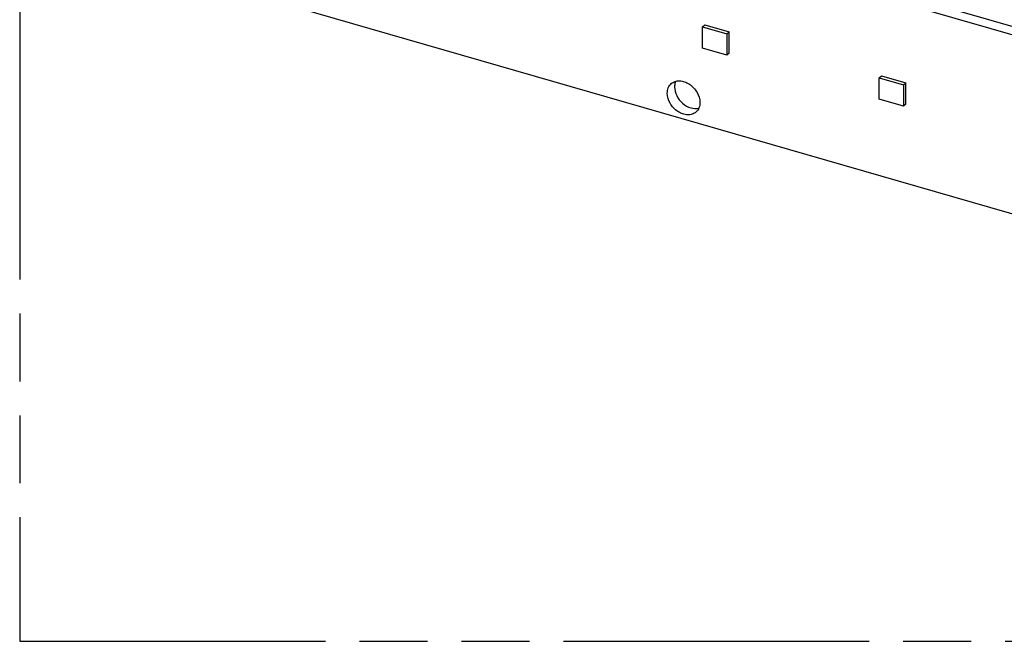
# Model space of a CAD drawing. Header units: millimetres. Extents: x 0 to 210, y 0 to 297.
# Tile 6 of 22: x 50 to 78, y 208 to 225. Entities that reach past the tile are written whole.
import ezdxf

# ---------------------------------------------------------------- set-up
doc = ezdxf.new("R2010")
doc.units = ezdxf.units.MM
doc.header["$LTSCALE"] = 19.36
doc.linetypes.add('PHANTOM', pattern=[0.8, 0.45, -0.05, 0.1, -0.05, 0.1, -0.05])
doc.layers.get('0').update_dxf_attribs({"linetype": 'CONTINUOUS'})
doc.layers.add('DEFAULT_3', color=7, linetype='PHANTOM')

msp = doc.modelspace()

# ---------------------------------------------------------------- linework, layer by layer
at = {"color": 7, "linetype": 'Continuous'}
for p, q in [((55.97596, 231.44583), (82.10827, 223.90208)), ((56.18221, 231.62444), (82.31452, 224.08069)), ((112.12688, 210.1269), (53.02065, 227.1894)), ((69.57767, 225.19234), (69.64292, 225.24885)), ((69.64292, 225.24885), (70.33574, 225.04885)), ((69.57767, 224.58612), (69.57767, 225.19234)), ((69.57767, 225.19234), (70.27049, 224.99234)), ((70.27049, 224.99234), (70.33574, 225.04885)), ((70.27049, 224.99234), (70.27049, 224.38612)), ((70.33574, 224.44263), (70.33574, 225.04885)), ((70.27049, 224.38612), (69.57767, 224.58612)), ((70.33574, 224.44263), (70.27049, 224.38612)), ((74.61144, 223.73921), (74.67669, 223.79572)), ((74.61144, 223.133), (74.61144, 223.73921)), ((74.61144, 223.73921), (75.30426, 223.53921)), ((74.67669, 223.79572), (75.36951, 223.59572)), ((75.30426, 223.53921), (75.36951, 223.59572)), ((75.36951, 222.9895), (75.36951, 223.59572)), ((75.30426, 223.53921), (75.30426, 222.933)), ((75.30426, 222.933), (74.61144, 223.133)), ((75.36951, 222.9895), (75.30426, 222.933))]:
    msp.add_line(p, q, dxfattribs=at)
for points, knots in [([(68.57663, 223.30499), (68.57663, 223.3573), (68.5936, 223.45946), (68.65375, 223.54532), (68.69024, 223.57693)], [0, 0, 0, 0, 0.52000937, 1, 1, 1, 1]), ([(68.69024, 223.57693), (68.72122, 223.60376), (68.79754, 223.64604), (68.93128, 223.66211), (69.07285, 223.63334), (69.25809, 223.53928), (69.44116, 223.34448), (69.50761, 223.13665), (69.50761, 223.03624)], [0, 0, 0, 0, 0.10487799, 0.21637862, 0.33797509, 0.46919793, 0.74306184, 1, 1, 1, 1]), ([(68.8141, 223.64221), (68.8089, 223.63024), (68.79017, 223.57941), (68.78288, 223.52466), (68.78288, 223.48361)], [0, 0, 0, 0, 0.24121789, 1, 1, 1, 1]), ([(69.39399, 222.76431), (69.36301, 222.73748), (69.28669, 222.6952), (69.15295, 222.67913), (69.01139, 222.7079), (68.82614, 222.80196), (68.64307, 222.99675), (68.57663, 223.20459), (68.57663, 223.30499)], [0, 0, 0, 0, 0.10487799, 0.21637862, 0.33797509, 0.46919793, 0.74306184, 1, 1, 1, 1]), ([(68.78288, 223.48361), (68.78288, 223.398), (68.83173, 223.21957), (68.99905, 223.00532), (69.22602, 222.86944), (69.40152, 222.8572), (69.4762, 222.87755)], [0, 0, 0, 0, 0.24921472, 0.51732452, 0.77469635, 1, 1, 1, 1]), ([(69.50761, 223.03624), (69.50761, 222.98394), (69.49063, 222.88177), (69.43049, 222.79592), (69.39399, 222.76431)], [0, 0, 0, 0, 0.52000937, 1, 1, 1, 1])]:
    msp.add_open_spline(points, degree=3, knots=knots, dxfattribs=at)
at = {"layer": 'DEFAULT_3', "color": 91, "linetype": 'PHANTOM', "true_color": 0x80ff80}
for p, q in [((50.12864, 257.68), (50.12864, 207.68)), ((50.12864, 207.68), (150.12864, 207.68))]:
    msp.add_line(p, q, dxfattribs=at)

doc.saveas('drawing.dxf')
